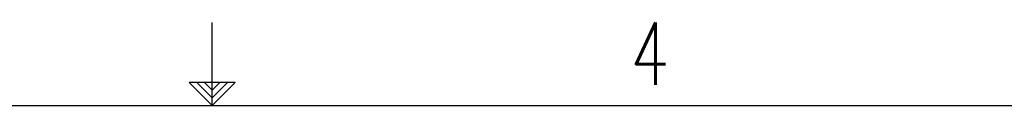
# Model space of a CAD drawing. Header units: inches. Extents: x -4 to 262, y 56 to 231.
# Tile 161 of 162: x 121.54 to 159.52, y 227.32 to 230.52. Entities that reach past the tile are written whole.
import ezdxf

# ---------------------------------------------------------------- set-up
doc = ezdxf.new("R2010")
doc.units = ezdxf.units.IN
doc.header["$LTSCALE"] = 1.2
doc.header["$MEASUREMENT"] = 0
doc.layers.add('1', color=7, linetype='CONTINUOUS')
doc.layers.add('6文本', color=5, linetype='CONTINUOUS')
doc.styles.get("Standard").update_dxf_attribs({"font": 'txt', "width": 0.8, "bigfont": 'gbcbig.shx'})

msp = doc.modelspace()

# ---------------------------------------------------------------- linework, layer by layer
at = {"layer": '1', "color": 0, "linetype": 'Continuous'}
for p, q in [((128.967, 227.324), (128.967, 230.524)), ((129.849, 228.206), (128.084, 228.206)), ((128.967, 227.324), (128.084, 228.206)), ((128.967, 227.618), (128.378, 228.206)), ((128.967, 227.912), (128.673, 228.206)), ((128.967, 227.324), (129.849, 228.206)), ((128.967, 227.912), (129.261, 228.206)), ((128.967, 227.618), (129.555, 228.206)), ((0.961, 227.324), (256.972, 227.324))]:
    msp.add_line(p, q, dxfattribs=at)

# ---------------------------------------------------------------- texts
at = {"layer": '6文本', "color": 0, "linetype": 'Continuous', "oblique": 0, "width": 0.732548}
msp.add_text('4', height=2.4, dxfattribs=at).set_placement((145.088, 228.122))

doc.saveas('drawing.dxf')
